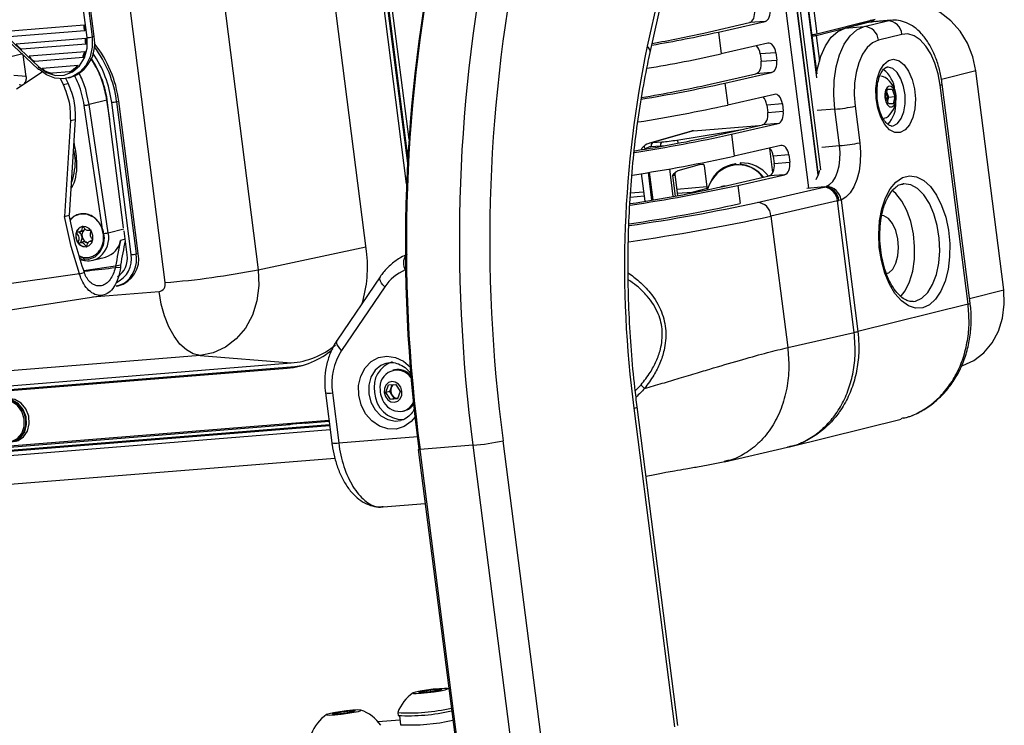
# Model space of a CAD drawing. Header units: millimetres. Extents: x 9 to 583, y 10 to 410.
# Tile 50 of 122: x 277 to 303, y 53 to 72. Entities that reach past the tile are written whole.
import ezdxf

# ---------------------------------------------------------------- set-up
doc = ezdxf.new("R2010")
doc.units = ezdxf.units.MM

msp = doc.modelspace()

# ---------------------------------------------------------------- linework, layer by layer
at = {"color": 7, "linetype": 'Continuous', "lineweight": 25}
for p, q in [((287.2277, 67.9097), (279.6178, 127.4375)), ((279.7141, 127.4385), (287.2516, 68.4774)), ((287.2605, 68.6533), (279.7455, 127.4388)), ((286.1395, 66.0859), (278.3117, 127.3174)), ((275.4005, 126.6187), (283.2029, 65.585)), ((280.679, 65.2365), (272.8766, 126.2701)), ((298.3066, 92.2303), (293.7559, 71.6402)), ((293.8354, 71.4699), (298.3861, 92.0601)), ((298.3608, 70.8937), (296.6558, 84.231)), ((298.395, 68.1542), (296.4556, 83.325)), ((298.463, 68.2894), (296.5096, 83.5694)), ((296.4538, 83.3169), (298.3929, 68.1485)), ((298.1405, 67.8072), (296.2662, 82.4682)), ((278.1577, 76.1285), (278.6989, 71.8948)), ((278.5624, 71.875), (278.0211, 76.1087)), ((278.7511, 71.9078), (278.6161, 72.9633)), ((276.2645, 72.0391), (278.4844, 72.218)), ((278.4844, 72.218), (278.5047, 72.0597)), ((295.2871, 71.9985), (296.5279, 72.2815)), ((295.6846, 72.0267), (296.9514, 72.3157)), ((296.9514, 72.3157), (296.5279, 72.2815)), ((298.336, 71.936), (299.8555, 72.3257)), ((298.3521, 71.9771), (299.9375, 72.3718)), ((299.7637, 72.2924), (299.1274, 72.1339)), ((299.1274, 72.1339), (299.6369, 72.175)), ((299.6369, 72.175), (300.2732, 72.3334)), ((300.2732, 72.3334), (299.7637, 72.2924)), ((299.7637, 72.2924), (299.856, 72.3075)), ((300.3655, 72.3486), (299.856, 72.3075)), ((299.8859, 72.3099), (299.8825, 72.3368)), ((276.4103, 71.8792), (277.2495, 71.0825)), ((278.5047, 72.0597), (276.4466, 71.8939)), ((276.6407, 71.7097), (278.5299, 71.8619)), ((278.7511, 71.9078), (278.6989, 71.8948)), ((295.6846, 72.0267), (295.7605, 71.4332)), ((298.246, 71.9496), (298.2261, 71.948)), ((298.2265, 71.9448), (298.246, 71.9496)), ((300.6613, 71.9649), (300.025, 71.8065)), ((276.3936, 71.8197), (277.2328, 71.023)), ((278.5369, 71.7026), (276.7959, 71.5623)), ((297.0273, 71.7221), (295.7605, 71.4332)), ((276.4967, 71.3615), (276.82, 71.4425)), ((276.9133, 70.818), (276.8248, 71.4103)), ((276.99, 71.378), (278.5106, 71.5006)), ((278.4558, 71.3362), (277.1452, 71.2306)), ((297.2438, 71.4661), (296.8203, 71.432)), ((296.8203, 71.432), (296.8456, 71.2342)), ((297.2438, 71.4661), (297.2691, 71.2683)), ((277.3467, 71.047), (278.3228, 71.1257)), ((296.8456, 71.2342), (297.2691, 71.2683)), ((276.9133, 70.818), (276.5733, 70.8491)), ((276.6452, 70.4923), (277.3431, 70.9509)), ((278.0864, 70.9467), (277.6237, 70.9094)), ((277.8308, 70.775), (277.9148, 70.6014)), ((277.9747, 70.7811), (278.0456, 70.6347)), ((278.0535, 70.7819), (278.1056, 70.7949)), ((295.4641, 70.6136), (296.7049, 70.8967)), ((295.8617, 70.6419), (297.1284, 70.9308)), ((297.1284, 70.9308), (296.7049, 70.8967)), ((303.4238, 65.0392), (302.6651, 70.9744)), ((277.9148, 70.6014), (278.0456, 70.6347)), ((295.8617, 70.6419), (295.9376, 70.0483)), ((302.4568, 64.6548), (301.6981, 70.59)), ((302.5161, 64.6783), (301.7573, 70.6135)), ((297.2043, 70.3373), (295.9376, 70.0483)), ((300.2267, 70.2788), (300.2769, 70.4781)), ((300.2996, 70.0791), (300.2267, 70.2788)), ((300.2611, 70.3639), (300.2531, 70.3836)), ((300.2534, 70.3849), (300.2611, 70.3639)), ((300.2611, 70.3639), (300.2976, 70.264)), ((300.2976, 70.264), (300.2725, 70.1643)), ((300.2743, 70.4677), (300.4002, 70.4778)), ((300.2769, 70.4781), (300.4002, 70.4778)), ((300.2976, 70.264), (300.4731, 70.2782)), ((300.4002, 70.4778), (300.4731, 70.2782)), ((300.4731, 70.2782), (300.4229, 70.0788)), ((279.0026, 66.5646), (278.4837, 70.0393)), ((279.0995, 70.1818), (278.6199, 70.0616)), ((279.1388, 66.5868), (278.6199, 70.0616)), ((279.1785, 69.6527), (279.0995, 70.1818)), ((279.553, 66.7238), (279.1201, 70.1103)), ((279.7566, 65.9941), (279.2293, 70.1191)), ((279.364, 70.1384), (279.421, 70.1521)), ((279.364, 70.1384), (279.8913, 66.0134)), ((279.9483, 66.0271), (279.421, 70.1521)), ((297.4208, 70.0812), (296.9973, 70.0471)), ((296.9973, 70.0471), (297.0226, 69.8493)), ((297.4208, 70.0812), (297.4461, 69.8834)), ((299.3929, 70.016), (299.5194, 69.0268)), ((300.2708, 70.158), (300.2725, 70.1643)), ((300.2725, 70.1643), (300.2709, 70.1578)), ((300.4229, 70.0788), (300.2996, 70.0791)), ((297.0226, 69.8493), (297.4461, 69.8834)), ((298.9732, 68.9477), (298.8468, 69.9369)), ((278.1082, 69.6269), (277.9491, 67.0309)), ((278.239, 69.6601), (278.0798, 67.0642)), ((278.1082, 69.6269), (278.239, 69.6601)), ((295.0137, 69.3508), (296.7917, 69.4941)), ((295.6412, 69.2288), (296.8819, 69.5118)), ((296.0387, 69.257), (297.3055, 69.5459)), ((297.3055, 69.5459), (296.8819, 69.5118)), ((300.3901, 69.4791), (300.4258, 69.4851)), ((294.9292, 69.3354), (293.8181, 69.0141)), ((295.0137, 69.3508), (293.9028, 69.0295)), ((296.0387, 69.257), (296.1146, 68.6635)), ((294.1176, 68.9383), (293.8642, 68.9179)), ((293.9028, 69.0295), (294.1562, 69.05)), ((297.3813, 68.9524), (296.1146, 68.6635)), ((297.5979, 68.6964), (297.1744, 68.6622)), ((297.1744, 68.6622), (297.1997, 68.4644)), ((297.5979, 68.6964), (297.6232, 68.4985)), ((294.5953, 68.2781), (295.1768, 68.4395)), ((295.1768, 68.4395), (295.1732, 68.4673)), ((295.1768, 68.4395), (295.2612, 68.4463)), ((295.3, 68.4095), (295.3843, 67.7497)), ((296.1544, 68.4586), (296.0214, 68.4255)), ((296.1443, 68.4456), (296.1466, 68.4278)), ((296.1546, 68.4586), (296.1585, 68.4286)), ((296.2724, 68.4453), (296.2747, 68.4273)), ((297.1997, 68.4644), (297.6232, 68.4985)), ((293.5943, 68.1902), (293.6903, 67.4394)), ((294.5839, 67.5943), (294.511, 68.1641)), ((295.8182, 67.8439), (297.059, 68.1269)), ((296.2158, 67.8721), (297.4825, 68.161)), ((297.4825, 68.161), (297.059, 68.1269)), ((298.5762, 67.8285), (298.6105, 67.8387)), ((293.6728, 67.5766), (293.2962, 67.5463)), ((293.6583, 67.6896), (293.3047, 67.6612)), ((295.3743, 67.8279), (294.5624, 67.7625)), ((294.9609, 67.6804), (294.5768, 67.6495)), ((295.3798, 67.7847), (294.9609, 67.6804)), ((294.9609, 67.6804), (294.9628, 67.6655)), ((296.7418, 67.41), (298.5458, 67.8215)), ((298.9145, 67.4484), (297.1105, 67.0369)), ((299.3697, 63.8872), (298.9145, 67.4484)), ((299.0115, 67.4742), (298.9524, 67.4571)), ((299.0115, 67.4742), (299.4671, 63.9104)), ((277.9491, 67.0309), (278.0798, 67.0642)), ((278.2604, 66.246), (278.0798, 67.0642)), ((297.1105, 67.0369), (297.5657, 63.4758)), ((278.1297, 66.2128), (277.9491, 67.0309)), ((278.3485, 66.6107), (278.4339, 66.6319)), ((278.4335, 66.6331), (278.477, 66.6534)), ((279.6474, 65.9853), (279.564, 66.6379)), ((278.7152, 66.3754), (278.6465, 66.3583)), ((278.3524, 65.4763), (278.1297, 66.2128)), ((278.5459, 66.209), (278.5604, 66.2117)), ((279.8913, 66.0134), (279.9483, 66.0271)), ((278.347, 65.9598), (278.4687, 65.9201)), ((278.3711, 65.856), (278.5143, 65.833)), ((278.7206, 65.8434), (279.0647, 65.9296)), ((279.4729, 65.7109), (279.3375, 65.6778)), ((278.3524, 65.4763), (275.6201, 65.0813)), ((278.3524, 65.4763), (278.4835, 65.5087)), ((279.4705, 65.6441), (279.3264, 65.6352)), ((286.513, 65.3965), (285.3448, 63.675)), ((279.2913, 65.1292), (279.2885, 65.1288)), ((279.3498, 65.1368), (279.4045, 65.1467)), ((286.6354, 65.12), (285.4672, 63.3984)), ((276.0979, 64.4389), (278.9758, 64.8912)), ((302.4568, 64.6548), (299.4671, 63.9104)), ((300.9703, 64.7259), (301.0327, 64.7369)), ((297.5657, 63.4758), (299.3697, 63.8872)), ((281.626, 63.2611), (242.9795, 60.147)), ((245.4525, 59.9443), (284.099, 63.0584)), ((281.626, 63.2611), (284.099, 63.0584)), ((245.0034, 59.7731), (283.9874, 62.9144)), ((245.212, 59.825), (284.196, 62.9663)), ((283.9874, 62.9144), (284.196, 62.9663)), ((284.196, 62.9663), (284.4365, 62.9994)), ((286.8966, 62.8696), (286.8569, 62.8597)), ((285.0267, 62.2486), (285.2001, 60.8919)), ((285.2149, 62.2474), (285.3883, 60.8907)), ((286.6673, 62.2579), (286.7395, 62.4636)), ((286.7758, 62.2849), (286.6673, 62.2579)), ((286.79, 62.0679), (286.6673, 62.2579)), ((286.7395, 62.4636), (286.9343, 62.4793)), ((286.7758, 62.2849), (286.8119, 62.3877)), ((286.8372, 62.1899), (286.7758, 62.2849)), ((286.8119, 62.3877), (286.8413, 62.4718)), ((286.9343, 62.4793), (287.0571, 62.2893)), ((287.0571, 62.2893), (286.9849, 62.0836)), ((286.8985, 62.0949), (286.79, 62.0679)), ((286.9849, 62.0836), (286.79, 62.0679)), ((286.8985, 62.0949), (286.8372, 62.1899)), ((286.9915, 62.1024), (286.8985, 62.0949)), ((287.1324, 61.7535), (287.172, 61.7633)), ((293.3942, 61.8318), (294.4984, 53.1951)), ((294.5872, 53.2303), (293.4831, 61.8671)), ((243.5476, 58.1567), (285.1216, 61.5067)), ((284.4804, 61.4253), (285.1253, 61.4773)), ((284.4804, 61.4253), (284.5288, 61.4589)), ((297.6141, 60.7851), (300.6427, 61.5392)), ((300.6388, 61.5568), (300.6901, 61.568)), ((285.137, 61.3857), (187.6605, 53.5312)), ((189.9736, 53.8101), (284.0585, 61.3913)), ((284.0025, 61.4165), (284.0585, 61.3913)), ((290.952, 52.3121), (289.8478, 60.9489)), ((287.5471, 60.7149), (288.6512, 52.0781)), ((289.0286, 60.8302), (287.5942, 60.7146)), ((288.6983, 52.0778), (287.5942, 60.7146)), ((289.0286, 60.8302), (290.1328, 52.1934)), ((295.8474, 60.3816), (297.5606, 60.7724)), ((297.5494, 60.7764), (297.601, 60.7894)), ((188.2595, 52.6622), (285.2816, 60.4801)), ((295.9021, 60.4032), (295.8452, 60.3925)), ((286.592, 59.1568), (287.7345, 59.2489)), ((287.883, 54.1964), (288.1753, 54.2199)), ((288.1753, 54.2199), (288.165, 54.1927)), ((288.3775, 54.2195), (288.338, 54.2339)), ((287.5701, 54.1185), (287.5804, 54.1456)), ((287.8624, 54.142), (287.5701, 54.1185)), ((287.5804, 54.1456), (287.883, 54.1964)), ((287.5837, 54.1196), (287.5804, 54.1456)), ((288.165, 54.1927), (287.8624, 54.142)), ((287.8894, 54.1465), (287.883, 54.1964)), ((285.2232, 53.5341), (285.2335, 53.5613)), ((285.5155, 53.5577), (285.2232, 53.5341)), ((285.2335, 53.5613), (285.5361, 53.6121)), ((285.2369, 53.5352), (285.2335, 53.5613)), ((285.8181, 53.6084), (285.5155, 53.5577)), ((285.5361, 53.6121), (285.8284, 53.6356)), ((285.5425, 53.5622), (285.5361, 53.6121)), ((285.8284, 53.6356), (285.8181, 53.6084)), ((286.9903, 53.5798), (286.9999, 53.5047)), ((287.0319, 53.4911), (287.0626, 53.2513)), ((287.0462, 53.3796), (286.4565, 53.3321))]:
    msp.add_line(p, q, dxfattribs=at)
at = {"color": 8, "linetype": 'Continuous', "lineweight": 25}
for p, q in [((279.8306, 127.4396), (287.2873, 69.1109)), ((296.738, 84.6029), (298.3521, 71.9771)), ((298.359, 70.7864), (296.646, 84.1864)), ((299.8578, 72.3076), (299.8555, 72.3257)), ((300.2732, 72.3334), (300.3632, 72.3484)), ((298.336, 71.936), (298.4256, 71.2348)), ((302.6651, 70.9744), (301.737, 70.7433)), ((276.7703, 70.5885), (276.724, 70.5938)), ((278.6199, 70.0616), (278.5567, 70.3301)), ((298.8468, 69.9369), (298.3649, 69.8981)), ((296.7391, 69.4792), (296.7917, 69.4941)), ((294.5572, 69.0998), (296.3797, 69.3972)), ((294.119, 68.9275), (294.1176, 68.9383)), ((298.4914, 68.9089), (298.9732, 68.9477)), ((293.6967, 68.8604), (293.6974, 68.8549)), ((297.1652, 68.2231), (297.0819, 68.8746)), ((293.7785, 68.2202), (293.8744, 67.47)), ((293.914, 67.4767), (293.8182, 68.2267)), ((294.3589, 68.3183), (294.4545, 67.5708)), ((294.5193, 67.5825), (294.4487, 68.1349)), ((296.2158, 67.8721), (296.279, 67.3775)), ((298.5762, 67.8285), (298.0816, 67.7886)), ((279.1388, 66.5868), (279.5577, 66.6918)), ((279.5932, 66.4093), (279.4723, 66.379)), ((283.2029, 65.585), (286.1245, 66.2032)), ((278.3534, 65.9387), (278.4687, 65.9201)), ((279.3375, 65.6778), (278.4699, 65.5536)), ((278.7096, 64.8494), (280.515, 64.9949)), ((302.4994, 64.809), (303.4238, 65.0392)), ((293.4307, 62.3076), (293.5886, 62.4679)), ((285.1371, 61.3853), (187.6604, 53.5309)), ((187.6607, 53.5131), (285.1393, 61.3677)), ((285.1548, 61.2464), (187.6805, 53.3921)), ((285.3883, 60.8907), (287.5247, 61.0628)), ((287.0465, 53.3765), (286.4589, 53.3292))]:
    msp.add_line(p, q, dxfattribs=at)
at = {"color": 7, "linetype": 'Continuous', "lineweight": 25, "flags": 128}
for points in [[(302.6651, 70.9744), (302.5833, 71.3577), (302.4398, 71.7211), (302.2402, 72.0506), (301.992, 72.3335), (301.7048, 72.5589), (301.3896, 72.7182), (301.0586, 72.8053), (300.8955, 72.8204)], [(298.3545, 70.9433), (298.3726, 71.0388), (298.4639, 71.3709), (298.5906, 71.6562), (298.7475, 71.884), (298.9288, 72.0453), (299.1274, 72.1339)], [(298.8468, 69.9369), (298.8175, 70.3279), (298.8294, 70.7138), (298.8821, 71.0798), (298.9735, 71.4119), (299.1001, 71.6973), (299.257, 71.925), (299.4383, 72.0863), (299.6369, 72.175)], [(299.8555, 72.3257), (299.8715, 72.3303), (299.8805, 72.3343), (299.8822, 72.3374), (299.8766, 72.3395), (299.8638, 72.3406), (299.8443, 72.3406), (299.8189, 72.3395), (299.804, 72.3386)], [(299.8529, 72.3507), (299.8772, 72.3417), (299.9439, 72.3146)], [(277.2495, 71.0825), (277.4642, 70.93), (277.703, 70.8533), (277.9451, 70.8588), (278.1697, 70.9461), (278.3576, 71.1078), (278.4925, 71.3298), (278.5627, 71.5931), (278.5624, 71.875)], [(278.6989, 71.8948), (278.7032, 71.6179), (278.6455, 71.3549), (278.5299, 71.1238), (278.3641, 70.9402), (278.1595, 70.8167), (277.9301, 70.7617), (277.6914, 70.779), (277.4597, 70.8673), (277.2509, 71.0207)], [(301.6981, 70.59), (301.6426, 70.8947), (301.5571, 71.1798), (301.445, 71.4343), (301.3106, 71.6483), (301.159, 71.8136), (300.996, 71.924), (300.828, 71.975), (300.6613, 71.9649)], [(300.025, 71.8065), (299.8661, 71.7356), (299.7211, 71.6065), (299.5955, 71.4244), (299.4943, 71.196), (299.4211, 70.9304), (299.379, 70.6375), (299.3695, 70.3288), (299.3929, 70.016)], [(300.6198, 69.3008), (300.4744, 69.3025), (300.3304, 69.3774), (300.1985, 69.5199), (300.0885, 69.7196), (300.0085, 69.9616), (299.9644, 70.228), (299.9596, 70.4989), (299.9943, 70.7544), (300.0661, 70.9754), (300.1696, 71.1456), (300.2971, 71.2523), (300.4391, 71.2877), (300.5851, 71.2491), (300.7244, 71.1393), (300.8465, 70.9666), (300.9424, 70.7436), (301.005, 70.4871), (301.0297, 70.2159), (301.0146, 69.9502), (300.9608, 69.7097), (300.8724, 69.5123), (300.7558, 69.3725), (300.6198, 69.3008)], [(300.2111, 70.7941), (300.1408, 70.8255), (300.0898, 70.8293)], [(300.2263, 70.1366), (300.2702, 70.0531), (300.3262, 70.0039), (300.3858, 69.9965), (300.44, 70.032), (300.4804, 70.1051), (300.501, 70.2045), (300.4986, 70.3152), (300.4735, 70.4203), (300.4296, 70.5038), (300.3736, 70.553), (300.314, 70.5604), (300.2598, 70.5249), (300.2194, 70.4518), (300.1988, 70.3524), (300.2012, 70.2417), (300.2263, 70.1366)], [(293.6967, 68.8604), (293.6888, 68.8775), (293.6831, 68.8943), (293.6799, 68.9105), (293.6793, 68.9252), (293.6812, 68.938), (293.6857, 68.9484), (293.6925, 68.956), (293.7015, 68.9605)], [(298.6105, 67.8387), (298.7037, 67.8919), (298.7881, 67.9779), (298.8605, 68.0937), (298.9184, 68.2352), (298.9598, 68.3973), (298.9832, 68.5743), (298.9877, 68.76), (298.9732, 68.9477)], [(299.5194, 69.0268), (299.5396, 68.764), (299.5333, 68.5041), (299.5005, 68.2563), (299.4426, 68.0293), (299.3615, 67.8313), (299.2601, 67.6691), (299.1421, 67.5487), (299.0115, 67.4742)], [(298.3384, 68.0287), (298.4004, 68.1691), (298.4353, 68.2872)], [(301.2268, 64.5527), (301.0332, 64.5421), (300.8382, 64.6048), (300.6497, 64.7383), (300.4756, 64.9371), (300.3229, 65.193), (300.1979, 65.4956), (300.1057, 65.8326), (300.0501, 66.19), (300.0333, 66.5533), (300.0561, 66.9075), (300.1175, 67.2383), (300.215, 67.532), (300.3446, 67.7766), (300.501, 67.9622), (300.6777, 68.081), (300.8677, 68.1283), (301.063, 68.1021), (301.2557, 68.0035), (301.4379, 67.8365), (301.6022, 67.6079), (301.7417, 67.3272), (301.8509, 67.0058), (301.9252, 66.6568), (301.9616, 66.2946), (301.9585, 65.934), (301.9162, 65.5897), (301.8364, 65.2759), (301.7223, 65.0053), (301.5786, 64.7891), (301.4111, 64.6362), (301.2268, 64.5527)], [(295.8704, 67.8558), (295.7793, 67.839), (295.7487, 67.8282)], [(300.6292, 64.8504), (300.7557, 65.0159), (300.8729, 65.2588), (300.9564, 65.5487), (301.0022, 65.8721), (301.0083, 66.2139), (300.9744, 66.5581), (300.902, 66.8886), (300.7946, 67.1899), (300.6571, 67.4479), (300.4961, 67.6507), (300.394, 67.7396)], [(278.1018, 66.9511), (278.2056, 67.0382), (278.379, 67.102)], [(278.379, 67.102), (278.5656, 67.091), (278.7429, 67.0066), (278.8894, 66.859), (278.9875, 66.6659), (279.0253, 66.4506), (278.9983, 66.2391), (278.9098, 66.0569), (278.7704, 65.9261), (278.597, 65.8623), (278.4104, 65.8732), (278.3611, 65.8889)], [(300.2098, 65.4733), (300.307, 65.5034), (300.4161, 65.6018), (300.5012, 65.759), (300.5547, 65.9611), (300.572, 66.1902), (300.5514, 66.4259), (300.4947, 66.6473), (300.4071, 66.8346), (300.2963, 66.9713), (300.1721, 67.0451), (300.0823, 67.0557)], [(278.5364, 66.2066), (278.6223, 66.2407), (278.6877, 66.3116), (278.7227, 66.4084), (278.7219, 66.5165), (278.6856, 66.6193), (278.6192, 66.7012), (278.5328, 66.7498), (278.4396, 66.7576), (278.3537, 66.7235), (278.2883, 66.6526), (278.2533, 66.5558), (278.2541, 66.4478), (278.2904, 66.345), (278.3568, 66.263), (278.4432, 66.2145), (278.5364, 66.2066)], [(283.2029, 65.585), (283.2215, 65.1579), (283.1681, 64.7415), (283.0448, 64.3518), (282.8562, 64.0037), (282.6097, 63.7106), (282.3147, 63.4838), (281.9826, 63.3321), (281.626, 63.2611)], [(279.5418, 65.2072), (279.427, 65.1562), (279.3498, 65.1368)], [(281.626, 63.2611), (281.439, 63.3066), (281.2556, 63.4114), (281.0814, 63.5721), (280.9216, 63.7839), (280.7812, 64.0404), (280.6645, 64.3339), (280.5748, 64.6553), (280.515, 64.9949)], [(302.3059, 62.9869), (302.3135, 62.9893), (302.6157, 63.1274), (302.8841, 63.3338), (303.1084, 63.6004), (303.2799, 63.9171), (303.3922, 64.2717), (303.4407, 64.6506), (303.4238, 65.0392)], [(286.8982, 61.9917), (286.9875, 62.0205), (287.0577, 62.0879), (287.0982, 62.1836), (287.1027, 62.293), (287.0706, 62.3994), (287.0067, 62.4866), (286.9209, 62.5415), (286.8261, 62.5555), (286.7369, 62.5266), (286.6666, 62.4592), (286.6262, 62.3636), (286.6217, 62.2542), (286.6538, 62.1478), (286.7176, 62.0605), (286.8035, 62.0057), (286.8982, 61.9917)], [(275.9618, 61.2376), (276.0234, 61.1353), (276.1664, 60.9978), (276.3385, 60.9259), (276.5164, 60.9292), (276.6761, 61.0073), (276.7961, 61.1497), (276.86, 61.337), (276.8594, 61.5441), (276.7942, 61.743), (276.6733, 61.9067), (276.513, 62.0132), (276.335, 62.0481), (276.1632, 62.0067), (276.021, 61.8946), (275.9275, 61.7268), (275.8953, 61.5262), (275.8953, 61.5262)], [(276.333, 60.927), (276.4401, 60.9084), (276.6163, 60.9371), (276.7674, 61.0372), (276.874, 61.1959), (276.9225, 61.3927), (276.9067, 61.6024), (276.8284, 61.798), (276.6979, 61.9544), (276.5318, 62.0515), (276.3515, 62.0769), (276.1802, 62.0272), (276.1802, 62.0272)], [(276.559, 60.9398), (276.7158, 61.0172), (276.8357, 61.1595), (276.8997, 61.3469), (276.899, 61.554), (276.8338, 61.7528), (276.7129, 61.9166), (276.5526, 62.0231), (276.3746, 62.058), (276.2836, 62.046)], [(276.6368, 60.9385), (276.6893, 60.9553), (276.8404, 61.0554), (276.9471, 61.2141), (276.9956, 61.4109), (276.9797, 61.6205), (276.9014, 61.8161), (276.7709, 61.9725), (276.6048, 62.0697), (276.4245, 62.095), (276.3517, 62.0836)], [(288.1204, 54.2309), (287.9482, 54.2138), (287.7645, 54.19), (287.5972, 54.163), (287.4719, 54.1369), (287.4076, 54.1157), (287.4141, 54.1027), (287.4905, 54.0998), (287.625, 54.1075), (287.7972, 54.1246), (287.981, 54.1484), (288.1482, 54.1754), (288.2735, 54.2015), (288.3378, 54.2226), (288.3313, 54.2356), (288.255, 54.2385), (288.1204, 54.2309)], [(285.7736, 53.6466), (285.6013, 53.6295), (285.4176, 53.6057), (285.2503, 53.5786), (285.125, 53.5526), (285.0607, 53.5314), (285.0672, 53.5184), (285.1436, 53.5155), (285.2781, 53.5232), (285.4503, 53.5403), (285.6341, 53.5641), (285.8013, 53.5911), (285.9266, 53.6172), (285.9909, 53.6383), (285.9844, 53.6513), (285.9081, 53.6542), (285.7736, 53.6466)]]:
    msp.add_lwpolyline(points, dxfattribs=at)
at = {"color": 8, "linetype": 'Continuous', "lineweight": 25, "flags": 128}
for points in [[(277.2328, 71.023), (277.2305, 71.0261), (277.2289, 71.0334), (277.2301, 71.0432), (277.234, 71.0549), (277.2406, 71.0682), (277.2495, 71.0825)], [(300.4258, 69.4851), (300.5442, 69.5508), (300.6432, 69.6811), (300.7139, 69.8642), (300.7499, 70.084), (300.7482, 70.3209), (300.7088, 70.5538), (300.6353, 70.7621), (300.5342, 70.9272), (300.4145, 71.0345), (300.2867, 71.0744), (300.2608, 71.0739)], [(301.0327, 64.7369), (301.2074, 64.8186), (301.3644, 64.9704), (301.4965, 65.1854), (301.5974, 65.4533), (301.6624, 65.7618), (301.6886, 66.0964), (301.6746, 66.4414), (301.6211, 66.7807), (301.5307, 67.0984), (301.4075, 67.3798), (301.2574, 67.6115), (301.0872, 67.7829), (300.9051, 67.8858), (300.7195, 67.9155), (300.69, 67.9133)], [(286.6354, 65.12), (286.5858, 65.1718), (286.5462, 65.2237), (286.5181, 65.2735), (286.5024, 65.3195), (286.4999, 65.3597), (286.5106, 65.3928), (286.513, 65.3965)], [(285.4672, 63.3984), (285.4177, 63.4503), (285.3781, 63.5021), (285.3499, 63.5519), (285.3343, 63.5979), (285.3318, 63.6382), (285.3425, 63.6712), (285.3448, 63.675)], [(287.4585, 61.5986), (287.3523, 61.4715), (287.1634, 61.3361), (286.946, 61.2675), (286.7161, 61.2707), (286.4904, 61.3455), (286.2853, 61.4864), (286.1158, 61.6831), (285.9943, 61.9213), (285.9297, 62.1835), (285.9267, 62.4507), (285.9854, 62.7034), (286.1016, 62.9232), (286.2669, 63.0939), (286.4691, 63.2031), (286.6935, 63.243), (286.9238, 63.2105), (287.1431, 63.108), (287.334, 62.9446)], [(286.6849, 63.0539), (286.5343, 62.9927), (286.3762, 62.8604), (286.2624, 62.6767), (286.2028, 62.4579), (286.2028, 62.2231), (286.2622, 61.9931), (286.376, 61.7882), (286.534, 61.6264), (286.7223, 61.5221), (286.9243, 61.4843), (287.0667, 61.5001)]]:
    msp.add_lwpolyline(points, dxfattribs=at)
at = {"color": 7, "linetype": 'Continuous', "lineweight": 25}
for centre, radius, start, end in [((329.1929, 66.2563), 41.9974, 168.20305, 187.57404), ((329.0309, 66.2869), 41.8097, 168.11806, 187.65904), ((330.8338, 66.3889), 42.1731, 168.20305, 187.57404), ((330.2487, 66.3819), 40.7645, 168.11806, 187.65904), ((278.627, 72.1558), 0.1556, 156.43661, 218.13355), ((299.6325, 71.7817), 0.3933, 3.6184, 89.35319), ((300.2688, 71.9401), 0.3933, 3.6184, 89.35319), ((277.807, 71.7117), 0.9642, 288.04237, 11.73363), ((277.4592, 71.735), 1.0782, 358.27684, 6.76), ((278.4831, 72.9032), 1.0312, 274.40938, 282.08034), ((287.6943, 108.0221), 36.8716, 279.65835, 282.5157), ((288.4433, 102.6227), 31.3796, 279.99695, 282.59733), ((298.1373, 72.9806), 1.0263, 274.88946, 282.07987), ((298.1413, 72.8094), 0.8948, 275.67618, 282.56638), ((276.2722, 69.7526), 3.1157, 7.11255, 37.14934), ((276.3321, 69.7678), 3.1127, 7.09137, 38.72006), ((322.2329, 65.6794), 29.0942, 168.17767, 187.59942), ((277.5993, 71.7133), 0.9358, 336.24226, 346.86276), ((276.2773, 69.753), 2.8651, 7.16215, 33.07405), ((287.5474, 108.4979), 37.9638, 279.40052, 282.49429), ((277.7847, 71.591), 0.7115, 295.09022, 319.1474), ((277.2438, 71.0373), 0.0181, 232.63713, 293.30998), ((299.6626, 70.3672), 0.8163, 5.46041, 52.60927), ((299.838, 70.2372), 0.6703, 313.03522, 56.17845), ((287.1716, 110.0914), 40.3953, 279.14979, 282.42296), ((287.7829, 105.3398), 35.5655, 279.41927, 282.47263), ((299.9278, 70.2448), 0.354, 346.86305, 19.65622), ((279.1473, 71.1693), 1.0535, 274.46517, 281.8694), ((286.8718, 111.4198), 42.3531, 279.02537, 282.35995), ((298.5297, 74.0496), 4.1249, 274.40938, 282.08034), ((299.677, 70.0842), 0.8249, 316.72806, 3.47309), ((300.1601, 69.8847), 0.1928, 276.31601, 314.55429), ((286.9937, 110.4315), 42.1563, 278.75865, 282.38965), ((287.3804, 106.8502), 38.5177, 279.0207, 282.38421), ((293.9617, 68.9467), 0.1017, 125.42276, 196.43951), ((294.2152, 68.9671), 0.1017, 125.42276, 196.43951), ((298.6561, 73.0604), 4.1249, 274.40938, 282.08034), ((286.52, 112.7345), 45.1033, 278.71491, 282.28203), ((296.2329, 67.6179), 0.8324, 96.10831, 157.92777), ((296.2287, 67.6093), 0.8188, 35.85031, 130.09552), ((296.1685, 67.5051), 0.9459, 38.41424, 83.69917), ((296.3178, 67.5545), 0.9256, 37.81331, 92.34711), ((296.4199, 67.4241), 1.084, 131.51789, 162.72324), ((286.4725, 112.6842), 45.8591, 278.55502, 282.26657), ((287.2667, 106.8885), 39.9702, 278.67705, 282.3538), ((298.6061, 67.4311), 0.4076, 6.07243, 89.39444), ((297.533, 72.2633), 4.5558, 282.84474, 283.23603), ((298.5245, 67.4317), 0.3904, 2.44545, 86.86368), ((298.5615, 67.4374), 0.3914, 2.89539, 87.84969), ((286.4125, 112.7522), 46.4333, 278.4854, 282.2502), ((285.9452, 117.0784), 50.8284, 278.27929, 282.26382), ((296.7205, 67.0202), 0.3904, 2.44545, 86.86368), ((297.6485, 73.0006), 5.6948, 282.84474, 283.23603), ((278.5824, 66.5053), 0.3237, 164.37402, 215.56842), ((278.4916, 66.5371), 0.2278, 106.97475, 165.92445), ((278.6118, 66.5212), 0.1888, 135.57206, 191.73017), ((278.5725, 66.5524), 0.139, 113.0667, 133.4177), ((288.4194, 68.9171), 10.5043, 194.73129, 198.93386), ((278.5211, 66.449), 0.2413, 213.16513, 275.90942), ((278.6253, 66.5134), 0.2007, 188.75781, 242.5789), ((278.5962, 66.4655), 0.1448, 244.07088, 269.81978), ((278.5765, 66.4756), 0.1626, 320.50401, 330.51532), ((278.9027, 66.4861), 0.5796, 286.22758, 349.35911), ((288.8262, 64.2166), 9.6006, 166.98305, 171.24542), ((288.9683, 64.2494), 9.6072, 167.24572, 171.25038), ((279.0781, 65.8851), 0.578, 302.0714, 9.98195), ((279.2155, 65.8716), 0.7492, 284.61463, 11.97676), ((279.6746, 67.0444), 1.0535, 274.46517, 281.8694), ((282.8625, 65.6457), 3.3064, 342.91566, 7.65064), ((278.5975, 66.3347), 0.5064, 260.72297, 309.00759), ((278.8494, 87.7991), 22.6366, 274.63588, 281.08821), ((287.6713, 64.4332), 1.2429, 112.80284, 146.4557), ((280.482, 65.1937), 0.2016, 279.42557, 12.25712), ((298.2426, 68.842), 5.0814, 282.81585, 283.94395), ((283.805, 65.0855), 2.1788, 274.80099, 310.84316), ((283.9177, 65.2259), 2.175, 274.78126, 309.3249), ((286.8745, 62.4867), 1.6768, 147.06246, 188.20436), ((287.0725, 62.4034), 0.7271, 108.56319, 191.21281), ((286.9673, 62.397), 0.4639, 32.64711, 188.74734), ((286.9938, 62.4107), 0.469, 40.10716, 101.96097), ((287.1336, 62.3006), 0.7753, 182.85275, 270.38471), ((287.1786, 62.3524), 0.6703, 182.21532, 187.28508), ((287.1786, 62.3524), 0.6703, 187.28508, 205.74646), ((287.0302, 62.3151), 0.2301, 161.6006, 212.96956), ((286.9744, 62.3336), 0.1713, 124.56886, 161.57984), ((287.0613, 62.2734), 0.5307, 203.56806, 270.59011), ((286.9901, 62.2799), 0.1774, 210.4769, 270.47168), ((287.0206, 62.1816), 0.4412, 276.0073, 334.28112), ((287.0594, 62.1875), 0.4389, 284.8632, 325.91818), ((288.5529, 66.9991), 6.1873, 274.40938, 282.08034), ((287.5633, 60.6958), 0.025, 93.03263, 130.28099), ((287.993, 53.2285), 1.063, 123.5079, 160.54411), ((287.2937, 58.6403), 5.0668, 266.57042, 283.11196), ((285.6461, 52.6441), 1.063, 123.5079, 160.54411), ((285.6461, 52.6441), 1.063, 34.02605, 71.06227), ((287.2745, 58.7741), 5.2765, 267.01683, 282.82528), ((287.2862, 58.874), 5.6272, 267.72268, 282.23163)]:
    msp.add_arc(centre, radius, start, end, dxfattribs=at)
at = {"color": 8, "linetype": 'Continuous', "lineweight": 25}
for centre, radius, start, end in [((293.6556, 71.4896), 0.1809, 353.7416, 56.33739), ((276.242, 69.7446), 3.0107, 7.14558, 34.50933), ((301.6928, 70.6897), 0.0998, 273.03611, 310.27454), ((294.4659, 69.0067), 0.1304, 3.32258, 45.58814), ((285.4475, 120.8439), 55.0565, 278.14981, 282.22995), ((278.4567, 66.4608), 0.6936, 311.49085, 10.4661), ((279.0818, 65.8706), 0.6861, 293.85409, 10.3693), ((279.1271, 65.8658), 0.7783, 302.19895, 10.934), ((287.5257, 65.7633), 0.3834, 147.41919, 208.74967), ((302.4515, 64.7544), 0.0998, 273.03263, 310.28099), ((285.1234, 62.6563), 0.4189, 256.65183, 282.6071), ((293.3864, 61.9812), 0.1496, 273.01932, 310.30562), ((285.2969, 61.2992), 0.4187, 256.64094, 282.61369), ((287.5713, 60.8168), 0.1047, 256.65272, 282.60656)]:
    msp.add_arc(centre, radius, start, end, dxfattribs=at)
at = {"color": 7, "linetype": 'Continuous', "lineweight": 25}
for centre, major_axis, ratio, start_param, end_param in [((296.9134, 72.6124), (-0.021, 0.2993), 0.6060551, 3.2354549, 4.8062512), ((296.4899, 72.5783), (-0.021, 0.2993), 0.6060551, 3.2354549, 4.8062512), ((276.7496, 71.6438), (0.1066, -0.0865), 0.3219375, 3.5473849, 5.4019753), ((296.6417, 71.3913), (-0.021, 0.2993), 0.6060551, 4.8062512, 5.7259869), ((297.0652, 71.4254), (-0.021, 0.2993), 0.6060551, 4.8062512, 6.3770475), ((277.0989, 71.3121), (0.1066, -0.0865), 0.3219375, 3.5473849, 5.4019753), ((296.667, 71.1934), (-0.021, 0.2993), 0.6060551, 3.2354549, 4.8062512), ((297.0905, 71.2275), (-0.021, 0.2993), 0.6060551, 3.2354549, 4.8062512), ((296.8187, 70.0064), (-0.021, 0.2993), 0.6060551, 4.8062512, 5.7259869), ((297.2422, 70.0405), (-0.021, 0.2993), 0.6060551, 4.8062512, 6.3770475), ((296.844, 69.8085), (-0.021, 0.2993), 0.6060551, 3.2354549, 4.8062512), ((297.2675, 69.8427), (-0.021, 0.2993), 0.6060551, 3.2354549, 4.8062512), ((295.0898, 68.7572), (-0.1455, 0.5822), 0.8432252, 6.1441448, 6.3140927), ((293.9275, 68.4232), (-0.1212, 0.4852), 0.8432252, 6.1441448, 6.5668112), ((293.9797, 68.4362), (-0.1489, 0.5813), 0.8445701, 6.1392341, 6.5619005), ((294.4159, 69.1235), (0.4954, 0.068), 0.0888182, 4.1484877, 4.9893844), ((297.4193, 68.6556), (-0.021, 0.2993), 0.6060551, 4.8062512, 6.3770475), ((296.9958, 68.6215), (-0.021, 0.2993), 0.6060551, 4.8062512, 5.6763831), ((295.2662, 68.4067), (-0.0096, 0.0388), 0.8433655, 4.5750842, 6.145576), ((296.2794, 67.3891), (-0.1242, 1.0696), 0.0774205, 0.0073029, 0.1483233), ((296.415, 67.4229), (-0.1242, 1.0696), 0.0774205, 0.1483233, 0.2893436), ((297.0211, 68.4237), (-0.021, 0.2993), 0.6060551, 3.2354549, 4.8062512), ((297.4446, 68.4578), (-0.021, 0.2993), 0.6060551, 3.2354549, 4.8062512)]:
    msp.add_ellipse(centre, major_axis=major_axis, ratio=ratio, start_param=start_param, end_param=end_param, dxfattribs=at)
at = {"color": 8, "linetype": 'Continuous', "lineweight": 25}
for centre, major_axis, ratio, start_param, end_param in [((294.4294, 69.0248), (0.5946, 0.0807), 0.0863674, 4.1486458, 4.3956548), ((294.1149, 68.1087), (0.3962, 0.0554), 0.0924933, 5.7015791, 6.2812131)]:
    msp.add_ellipse(centre, major_axis=major_axis, ratio=ratio, start_param=start_param, end_param=end_param, dxfattribs=at)
at = {"color": 7, "linetype": 'Continuous', "lineweight": 25}
for points, knots in [([(301.7573, 70.6135), (301.7483, 70.6755), (301.7224, 70.8541), (301.6518, 71.1407), (301.5353, 71.4581), (301.3836, 71.745), (301.2043, 71.9824), (301.0048, 72.1634), (300.7946, 72.2834), (300.5776, 72.3522), (300.4323, 72.3467), (300.3626, 72.3441)], [0, 0, 0, 0, 0.06633255, 0.19097945, 0.31677517, 0.44441102, 0.57447909, 0.69086495, 0.80023875, 0.90408356, 1, 1, 1, 1]), ([(278.5369, 71.7026), (278.5327, 71.7092), (278.5244, 71.7224), (278.5171, 71.7526), (278.5144, 71.7864), (278.5168, 71.8205), (278.5227, 71.846), (278.5282, 71.858), (278.5299, 71.8619)], [0, 0, 0, 0, 0.1837361, 0.367445, 0.5513948, 0.7336308, 0.9143097, 1, 1, 1, 1]), ([(278.4558, 71.3362), (278.4549, 71.3438), (278.4531, 71.3588), (278.4598, 71.3927), (278.4722, 71.4312), (278.4898, 71.4706), (278.5041, 71.4911), (278.5106, 71.5006)], [0, 0, 0, 0, 0.1964234, 0.3921088, 0.6071316, 0.8192276, 1, 1, 1, 1]), ([(279.0995, 70.1818), (279.0684, 70.3356), (279.0061, 70.6432), (278.8493, 71.0281), (278.7101, 71.2344), (278.6567, 71.3135)], [0, 0, 0, 0, 0.3814407, 0.7628814, 1, 1, 1, 1]), ([(293.4831, 61.8671), (293.4617, 62.0415), (293.3996, 62.5483), (293.3217, 63.3928), (293.2606, 64.398), (293.2333, 65.4015), (293.2392, 66.3992), (293.2786, 67.3871), (293.3511, 68.361), (293.4564, 69.3173), (293.5943, 70.2516), (293.7262, 70.9654), (293.8129, 71.3656), (293.8354, 71.4699)], [0, 0, 0, 0, 0.0531574, 0.1544763, 0.2558092, 0.3571355, 0.4584442, 0.5597259, 0.6609708, 0.7621689, 0.8633103, 0.964385, 1, 1, 1, 1]), ([(277.3467, 71.047), (277.3528, 71.0378), (277.3681, 71.0145), (277.4319, 70.969), (277.5209, 70.9305), (277.5943, 70.9155), (277.6237, 70.9094)], [0, 0, 0, 0, 0.1422026, 0.3622253, 0.744648, 1, 1, 1, 1]), ([(278.0864, 70.9467), (278.1194, 70.9668), (278.1679, 70.9964), (278.2435, 71.0592), (278.2899, 71.0998), (278.3171, 71.1211), (278.3228, 71.1257)], [0, 0, 0, 0, 0.482515, 0.7092115, 0.938169, 1, 1, 1, 1]), ([(300.3893, 69.4796), (300.3869, 69.4793), (300.3711, 69.477), (300.3372, 69.4845), (300.2584, 69.5366), (300.1698, 69.6462), (300.0881, 69.8081), (300.0258, 70.0074), (299.9899, 70.2301), (299.9844, 70.4582), (300.0098, 70.6721), (300.0621, 70.8524), (300.1314, 70.9841), (300.2031, 71.0549), (300.2385, 71.0739), (300.2573, 71.0717), (300.2616, 71.0712)], [0, 0, 0, 0, 0.0145682, 0.095335, 0.1701736, 0.2502232, 0.3298249, 0.4108294, 0.4931939, 0.5761619, 0.6588045, 0.7401446, 0.8194943, 0.8971874, 0.9761233, 1, 1, 1, 1]), ([(276.8636, 70.6402), (276.8685, 70.6457), (276.8783, 70.6569), (276.8947, 70.6827), (276.9094, 70.7194), (276.9178, 70.768), (276.9148, 70.8013), (276.9133, 70.818)], [0, 0, 0, 0, 0.1251811, 0.2502791, 0.5001965, 0.750126, 1, 1, 1, 1]), ([(278.5567, 70.3301), (278.5434, 70.3938), (278.5013, 70.596), (278.411, 70.781), (278.3492, 70.9078)], [0, 0, 0, 0, 0.3151178, 1, 1, 1, 1]), ([(293.5976, 68.8401), (293.6036, 68.8554), (293.622, 68.9024), (293.6694, 68.9371), (293.7015, 68.9605)], [0, 0, 0, 0, 0.324117, 1, 1, 1, 1]), ([(278.189, 68.8456), (278.2057, 68.7695), (278.2715, 68.4687), (278.1986, 68.1759), (278.1441, 67.9571)], [0, 0, 0, 0, 0.2528214, 1, 1, 1, 1]), ([(294.4487, 68.1349), (294.449, 68.1352), (294.4758, 68.1721), (294.5194, 68.2375), (294.5738, 68.2665), (294.5953, 68.2781)], [0, 0, 0, 0, 0.0056182, 0.6056426, 1, 1, 1, 1]), ([(294.5116, 68.1637), (294.5112, 68.1764), (294.5105, 68.1999), (294.5238, 68.2273), (294.5355, 68.241), (294.5392, 68.244), (294.5398, 68.2445)], [0, 0, 0, 0, 0.3680866, 0.6799891, 0.9478296, 1, 1, 1, 1]), ([(300.9666, 64.7265), (300.962, 64.7257), (300.9175, 64.7183), (300.8344, 64.7326), (300.6994, 64.7966), (300.5587, 64.9193), (300.4208, 65.1003), (300.2984, 65.328), (300.1966, 65.5952), (300.1205, 65.8923), (300.0738, 66.2076), (300.0591, 66.5281), (300.0768, 66.8404), (300.1258, 67.1311), (300.2028, 67.3881), (300.3024, 67.6003), (300.4169, 67.7606), (300.537, 67.8617), (300.6272, 67.908), (300.6797, 67.908), (300.6944, 67.9081)], [0, 0, 0, 0, 0.0074306, 0.0719991, 0.1301285, 0.1923387, 0.2524735, 0.3124288, 0.3727372, 0.4334782, 0.4945243, 0.5557061, 0.6168302, 0.6776816, 0.738077, 0.7978607, 0.8570449, 0.9161194, 0.9764551, 1, 1, 1, 1]), ([(279.0026, 66.5646), (278.9905, 66.6194), (278.9663, 66.7292), (278.8831, 66.8755), (278.7727, 66.9936), (278.6401, 67.0739), (278.4969, 67.11), (278.3528, 67.1002), (278.2235, 67.0411), (278.1398, 66.9798), (278.1117, 66.9325), (278.1097, 66.9291)], [0, 0, 0, 0, 0.1237744, 0.2475488, 0.37132321, 0.49509761, 0.61887201, 0.74264641, 0.86642081, 0.99019522, 1, 1, 1, 1]), ([(278.2707, 66.5925), (278.2705, 66.5914), (278.2702, 66.589), (278.2722, 66.5818), (278.2861, 66.5595), (278.3159, 66.5246), (278.3491, 66.4627), (278.3388, 66.3945), (278.3224, 66.3527), (278.3169, 66.3276), (278.3174, 66.3202), (278.3186, 66.318), (278.3191, 66.317)], [0, 0, 0, 0, 0.011122, 0.0242161, 0.0712746, 0.2717886, 0.5, 0.7282114, 0.9287254, 0.9757839, 0.988878, 1, 1, 1, 1]), ([(278.4491, 66.76), (278.4481, 66.7596), (278.4459, 66.7588), (278.4427, 66.7546), (278.4372, 66.7424), (278.4283, 66.7064), (278.4156, 66.6562), (278.3767, 66.6163), (278.3343, 66.6067), (278.3013, 66.6038), (278.2813, 66.6007), (278.2741, 66.5972), (278.2716, 66.5949), (278.2709, 66.5931), (278.2707, 66.5925)], [0, 0, 0, 0, 0.0120474, 0.0265092, 0.0561649, 0.1531057, 0.4060635, 0.574479, 0.747564, 0.9016754, 0.9627172, 0.9799594, 0.9937673, 1, 1, 1, 1]), ([(278.427, 66.4829), (278.4187, 66.5048), (278.4032, 66.5461), (278.3714, 66.5807), (278.3577, 66.603), (278.3558, 66.6096), (278.3559, 66.6116), (278.3559, 66.6125)], [0, 0, 0, 0, 0.4603508, 0.86483, 0.9597567, 0.9827227, 1, 1, 1, 1]), ([(278.6759, 66.652), (278.6755, 66.6524), (278.6744, 66.6538), (278.6717, 66.6552), (278.668, 66.656), (278.661, 66.6564), (278.6421, 66.6539), (278.6105, 66.6472), (278.567, 66.6443), (278.5164, 66.671), (278.4872, 66.7152), (278.466, 66.7471), (278.4563, 66.7575), (278.4516, 66.76), (278.4499, 66.76), (278.4491, 66.76)], [0, 0, 0, 0, 0.0062323, 0.01777215, 0.03167771, 0.04836448, 0.0984054, 0.25250654, 0.42558, 0.59398432, 0.8469253, 0.94385968, 0.98002422, 0.99064479, 1, 1, 1, 1]), ([(278.477, 66.6534), (278.4828, 66.6598), (278.4943, 66.6725), (278.4994, 66.6904), (278.5019, 66.6993)], [0, 0, 0, 0, 0.5020634, 1, 1, 1, 1]), ([(278.717, 66.3962), (278.717, 66.3962), (278.7075, 66.414), (278.6782, 66.4439), (278.6464, 66.5064), (278.6552, 66.5748), (278.673, 66.6123), (278.6759, 66.6326), (278.676, 66.6334)], [0, 0, 0, 0, 0.0001502, 0.231887, 0.4956341, 0.7593812, 0.991118, 1, 1, 1, 1]), ([(278.3191, 66.317), (278.3195, 66.3165), (278.3206, 66.3152), (278.3233, 66.3138), (278.3269, 66.313), (278.334, 66.3126), (278.3529, 66.3151), (278.3844, 66.3217), (278.428, 66.3247), (278.4786, 66.298), (278.5078, 66.2538), (278.529, 66.2219), (278.5387, 66.2115), (278.5434, 66.209), (278.5451, 66.209), (278.5459, 66.209)], [0, 0, 0, 0, 0.0062323, 0.0177721, 0.0316777, 0.0483645, 0.0984054, 0.2525065, 0.42558, 0.5939843, 0.8469253, 0.9438597, 0.9800242, 0.9906448, 1, 1, 1, 1]), ([(278.5329, 66.3352), (278.5146, 66.3393), (278.4795, 66.3472), (278.4407, 66.3366), (278.4174, 66.3335), (278.4094, 66.3348), (278.406, 66.3364), (278.4039, 66.339), (278.4029, 66.342), (278.4023, 66.3489), (278.4079, 66.3741), (278.426, 66.4159), (278.4266, 66.4596), (278.427, 66.4829)], [0, 0, 0, 0, 0.2092148, 0.4017838, 0.4628813, 0.4801394, 0.4939598, 0.5032542, 0.5130351, 0.5244154, 0.5714541, 0.7718841, 1, 1, 1, 1]), ([(278.5786, 66.291), (278.5712, 66.3016), (278.5585, 66.3202), (278.5405, 66.3308), (278.5329, 66.3352)], [0, 0, 0, 0, 0.574705, 1, 1, 1, 1]), ([(278.5459, 66.209), (278.5469, 66.2093), (278.5491, 66.2101), (278.5523, 66.2143), (278.5577, 66.2265), (278.5667, 66.2625), (278.5794, 66.3128), (278.6183, 66.3525), (278.6606, 66.3626), (278.6922, 66.3641), (278.7084, 66.368), (278.7118, 66.3688)], [0, 0, 0, 0, 0.0127954, 0.028155, 0.0596519, 0.1626113, 0.4312741, 0.6101458, 0.7939768, 0.9576563, 1, 1, 1, 1]), ([(287.2465, 66.001), (287.1889, 65.9749), (287.0364, 65.9059), (286.8123, 65.7459), (286.6301, 65.5606), (286.5403, 65.4348), (286.513, 65.3965)], [0, 0, 0, 0, 0.1995744, 0.5275764, 0.8564784, 1, 1, 1, 1]), ([(279.4735, 65.7107), (279.4726, 65.7031), (279.471, 65.6883), (279.4686, 65.6663), (279.467, 65.652), (279.4662, 65.6448)], [0, 0, 0, 0, 0.3508398, 0.6752507, 1, 1, 1, 1]), ([(279.4706, 65.6439), (279.4523, 65.5484), (279.4157, 65.3567), (279.3018, 65.1158), (279.1549, 64.9548), (278.9897, 64.8792), (278.816, 64.8888), (278.6475, 64.9805), (278.5002, 65.1425), (278.4051, 65.3209), (278.3655, 65.4372), (278.3522, 65.4763)], [0, 0, 0, 0, 0.13182678, 0.26479533, 0.38009639, 0.49404141, 0.6071208, 0.71960758, 0.83182033, 0.94345149, 1, 1, 1, 1]), ([(279.3263, 65.6352), (279.3099, 65.5781), (279.2772, 65.4647), (279.1904, 65.313), (279.0822, 65.2013), (278.9572, 65.1424), (278.8274, 65.1419), (278.7031, 65.1976), (278.611, 65.2833), (278.5508, 65.3671), (278.5192, 65.424), (278.4981, 65.4717), (278.4886, 65.4965), (278.4838, 65.5088)], [0, 0, 0, 0, 0.12450876, 0.24745921, 0.36895686, 0.48809064, 0.60498615, 0.72045214, 0.83446134, 0.89022702, 0.94428073, 0.97206486, 1, 1, 1, 1]), ([(279.337, 65.678), (279.336, 65.6728), (279.3341, 65.663), (279.3309, 65.6486), (279.3286, 65.6394), (279.3275, 65.6348)], [0, 0, 0, 0, 0.36087388, 0.68031281, 1, 1, 1, 1]), ([(300.6948, 61.5601), (300.7552, 61.5755), (300.937, 61.6216), (301.221, 61.7618), (301.5383, 61.9739), (301.8209, 62.2416), (302.064, 62.5545), (302.2623, 62.907), (302.4112, 63.2935), (302.5089, 63.7032), (302.5496, 64.1295), (302.5435, 64.4571), (302.5197, 64.6394), (302.5146, 64.6781)], [0, 0, 0, 0, 0.0502734, 0.1511017, 0.2524514, 0.354491, 0.4560604, 0.5591358, 0.6617003, 0.7653888, 0.8684298, 0.9720519, 1, 1, 1, 1]), ([(285.3448, 63.675), (285.3103, 63.6204), (285.2169, 63.4727), (285.1042, 63.2029), (285.0245, 62.8674), (284.9993, 62.5446), (285.0184, 62.3378), (285.0267, 62.2486)], [0, 0, 0, 0, 0.1339865, 0.3629616, 0.5931028, 0.824654, 1, 1, 1, 1]), ([(293.6839, 62.3669), (293.8438, 62.4137), (294.1615, 62.5067), (294.6411, 62.6493), (295.1077, 62.7886), (295.6954, 62.9642), (296.3439, 63.154), (297.0177, 63.3431), (297.3879, 63.4327), (297.5657, 63.4758)], [0, 0, 0, 0, 0.1054587, 0.2095246, 0.3255173, 0.4313535, 0.6352941, 0.8247749, 1, 1, 1, 1]), ([(286.6861, 63.0465), (286.7171, 63.0553), (286.8057, 63.0808), (286.9649, 63.0561), (287.144, 62.9725), (287.2819, 62.8606), (287.3406, 62.7676), (287.3596, 62.7374)], [0, 0, 0, 0, 0.1365089, 0.3913715, 0.6409689, 0.8837287, 1, 1, 1, 1]), ([(293.684, 62.3673), (293.6729, 62.3773), (293.6506, 62.3973), (293.623, 62.4251), (293.6009, 62.4498), (293.5927, 62.4618), (293.5886, 62.4679)], [0, 0, 0, 0, 0.24997629, 0.49996839, 0.74997629, 1, 1, 1, 1]), ([(287.4417, 61.8243), (287.4224, 61.7852), (287.3736, 61.6864), (287.2522, 61.58), (287.1432, 61.5119), (287.076, 61.5053), (287.0662, 61.5044)], [0, 0, 0, 0, 0.2297128, 0.5798879, 0.9384388, 1, 1, 1, 1]), ([(284.4804, 61.4253), (284.4766, 61.4252), (284.427, 61.4237), (284.3103, 61.4173), (284.1548, 61.4021), (284.0689, 61.3925), (284.0585, 61.3913)], [0, 0, 0, 0, 0.0371082, 0.4811893, 0.936786, 1, 1, 1, 1]), ([(285.2005, 60.8919), (285.2027, 60.8747), (285.2187, 60.7467), (285.2674, 60.5053), (285.3668, 60.183), (285.5031, 59.8821), (285.674, 59.6166), (285.8694, 59.4078), (286.0822, 59.26), (286.2984, 59.1752), (286.4734, 59.1475), (286.5702, 59.1574), (286.5935, 59.1597)], [0, 0, 0, 0, 0.0183244, 0.1365192, 0.2616712, 0.3881801, 0.517381, 0.6479103, 0.7599735, 0.865634, 0.9676148, 1, 1, 1, 1]), ([(293.7225, 59.9947), (293.7877, 60.0064), (293.9143, 60.0292), (294.0936, 60.0642), (294.2951, 60.1046), (294.5311, 60.1444), (294.8402, 60.197), (295.1945, 60.2577), (295.5701, 60.3256), (295.7875, 60.3711), (295.9037, 60.3954)], [0, 0, 0, 0, 0.0671538, 0.1304389, 0.1855001, 0.276665, 0.4062038, 0.5719564, 0.771154, 1, 1, 1, 1])]:
    msp.add_open_spline(points, degree=3, knots=knots, dxfattribs=at)
at = {"color": 8, "linetype": 'Continuous', "lineweight": 25}
for points, knots in [([(278.4837, 70.0393), (278.4655, 70.1379), (278.4293, 70.3351), (278.3407, 70.61), (278.2606, 70.7776), (278.2234, 70.8553)], [0, 0, 0, 0, 0.3488494, 0.6979659, 1, 1, 1, 1]), ([(278.2009, 69.039), (278.2327, 68.8712), (278.3079, 68.4746), (278.2577, 68.019), (278.1388, 67.8034), (278.1234, 67.7756)], [0, 0, 0, 0, 0.38978744, 0.92130122, 1, 1, 1, 1]), ([(279.3275, 65.6348), (279.0829, 65.6067), (278.7988, 65.5741), (278.5145, 65.5414), (278.475, 65.5369)], [0, 0, 0, 0, 0.8611774, 1, 1, 1, 1]), ([(293.2394, 65.5002), (293.3424, 65.4257), (293.5599, 65.2683), (293.8844, 64.9282), (294.1592, 64.4823), (294.2844, 63.9308), (294.2391, 63.4502), (294.1063, 63.0502), (293.9309, 62.6994), (293.7709, 62.4841), (293.6837, 62.3669)], [0, 0, 0, 0, 0.1066721, 0.2252321, 0.3935841, 0.5366685, 0.679552, 0.7796916, 0.880003, 1, 1, 1, 1]), ([(293.5886, 62.468), (293.6746, 62.5771), (293.8315, 62.7763), (294.0066, 63.1025), (294.1401, 63.473), (294.1894, 63.9203), (294.069, 64.4334), (293.8005, 64.8412), (293.5062, 65.1329), (293.3184, 65.2606), (293.2412, 65.3131)], [0, 0, 0, 0, 0.125049, 0.2281242, 0.3309799, 0.4751875, 0.6190883, 0.7906549, 0.9138645, 1, 1, 1, 1]), ([(300.6901, 61.568), (300.7452, 61.5782), (300.9386, 61.6141), (301.2448, 61.7795), (301.5964, 62.033), (301.9017, 62.3649), (302.1485, 62.75), (302.3347, 63.1872), (302.4499, 63.6556), (302.4998, 64.1515), (302.4713, 64.4854), (302.4568, 64.6548)], [0, 0, 0, 0, 0.0469726, 0.1647545, 0.2859171, 0.4033924, 0.5242496, 0.6414644, 0.7620619, 0.8793285, 1, 1, 1, 1]), ([(297.5588, 60.7811), (297.6016, 60.7883), (297.7832, 60.8189), (298.0796, 60.9552), (298.4365, 61.1879), (298.7474, 61.4951), (299.0077, 61.8667), (299.2075, 62.2882), (299.3404, 62.7533), (299.4152, 63.2886), (299.386, 63.673), (299.3697, 63.8872)], [0, 0, 0, 0, 0.0361877, 0.1536789, 0.2677862, 0.3851494, 0.5001147, 0.618425, 0.7332121, 0.8513413, 1, 1, 1, 1]), ([(299.4671, 63.9104), (299.4671, 63.9104), (299.4814, 63.798), (299.5036, 63.5199), (299.4827, 63.0737), (299.3871, 62.5941), (299.2186, 62.1422), (299.0026, 61.7659), (298.7422, 61.4416), (298.4447, 61.1699), (298.0883, 60.9522), (297.8014, 60.8241), (297.6335, 60.795), (297.601, 60.7894)], [0, 0, 0, 0, 0.0000028, 0.0790099, 0.1946688, 0.3137108, 0.4288397, 0.5472902, 0.6390157, 0.7490852, 0.8620039, 0.9732838, 1, 1, 1, 1]), ([(297.5657, 63.4758), (297.5811, 63.2942), (297.6128, 62.9202), (297.5508, 62.3578), (297.3988, 61.8102), (297.149, 61.3141), (296.8174, 60.8994), (296.4234, 60.6012), (296.1109, 60.4389), (295.9306, 60.4081), (295.9021, 60.4032)], [0, 0, 0, 0, 0.1285034, 0.2647042, 0.4065674, 0.5514411, 0.6963147, 0.8381779, 0.9743787, 1, 1, 1, 1]), ([(293.6841, 62.3672), (293.684, 62.3672), (293.6129, 62.2844), (293.5321, 62.2094), (293.4513, 62.1343)], [0, 0, 0, 0, 0.0000362, 1, 1, 1, 1]), ([(285.3883, 60.8907), (285.3883, 60.8907), (285.4166, 60.6692), (285.5136, 60.2331), (285.7624, 59.683), (286.086, 59.305), (286.3778, 59.1473), (286.544, 59.1638), (286.5912, 59.1685)], [0, 0, 0, 0, 0.0000041, 0.2274063, 0.4548126, 0.6822189, 0.9096252, 1, 1, 1, 1])]:
    msp.add_open_spline(points, degree=3, knots=knots, dxfattribs=at)
at = {"color": 7, "linetype": 'Continuous', "lineweight": 25}
for points in [[(277.9148, 70.6014), (277.9783, 70.4446), (278.1054, 70.1309), (278.1073, 69.7949), (278.1082, 69.6269)], [(278.0456, 70.6347), (278.1091, 70.4778), (278.2361, 70.1641), (278.238, 69.8281), (278.239, 69.6601)], [(278.4837, 70.0393), (278.4955, 70.0407), (278.5191, 70.0435), (278.5589, 70.0496), (278.5956, 70.056), (278.6118, 70.0597), (278.6199, 70.0616)], [(278.4687, 65.9201), (278.5072, 65.9169), (278.5843, 65.9103), (278.6959, 65.9387), (278.7975, 65.9938), (278.8839, 66.0756), (278.951, 66.1791), (278.9947, 66.2993), (279.0151, 66.4303), (279.0068, 66.5198), (279.0026, 66.5646)], [(279.0026, 66.5646), (279.0144, 66.566), (279.038, 66.5688), (279.0778, 66.5748), (279.1145, 66.5813), (279.1307, 66.585), (279.1388, 66.5868)], [(278.4687, 65.9201), (278.4688, 65.9075), (278.4691, 65.8821), (278.4795, 65.8527), (278.4956, 65.8343), (278.5091, 65.8348), (278.5159, 65.835)]]:
    msp.add_open_spline(points, degree=3, dxfattribs=at)

doc.saveas('drawing.dxf')
